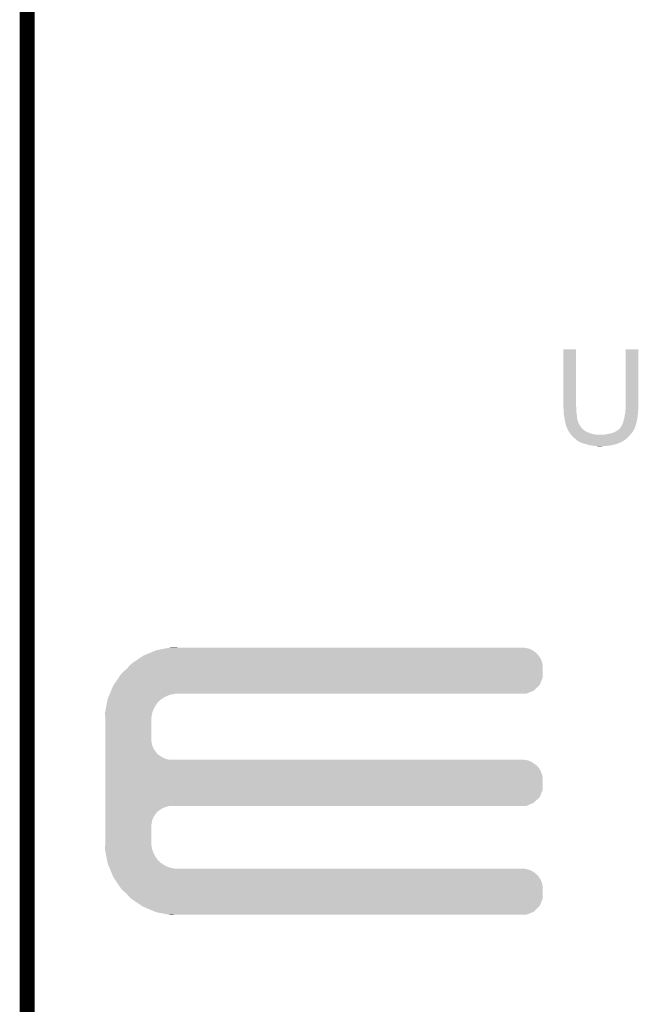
# Model space of a CAD drawing. Extents: x -1.3 to 24.2, y -3.9 to 39.2.
# Tile 16 of 21: x -1.3 to 5, y 19.2 to 29.3. Entities that reach past the tile are written whole.
import ezdxf

# ---------------------------------------------------------------- set-up
doc = ezdxf.new("R2010")
doc.units = 0
doc.layers.add('GNSS_MAX_3_CLICK_V100_GKO', color=9, linetype='CONTINUOUS')
doc.layers.add('GNSS_MAX_3_CLICK_V100_GTO', color=11, linetype='CONTINUOUS')

msp = doc.modelspace()

# ---------------------------------------------------------------- linework, layer by layer
at = {"layer": 'GNSS_MAX_3_CLICK_V100_GKO', "const_width": 0.1524}
msp.add_lwpolyline([(-1.27, -3.81), (-1.27, 36.83)], dxfattribs=at)
at = {"layer": 'GNSS_MAX_3_CLICK_V100_GTO'}
for points in [[(4.22148, 25.308558), (4.2215, 25.895278), (4.35102, 25.308558), (4.35102, 25.895278)], [(4.2215, 25.895278), (4.221502, 25.8953), (4.35102, 25.895278), (4.221502, 25.8953)], [(4.85902, 25.33142), (4.85904, 25.895278), (4.98856, 25.33142), (4.98856, 25.895278)], [(4.85904, 25.895278), (4.859042, 25.8953), (4.98856, 25.895278), (4.859042, 25.8953)], [(4.85902, 25.298398), (4.85902, 25.33142), (4.98856, 25.298398), (4.98856, 25.33142)], [(4.22148, 25.300938), (4.22148, 25.308558), (4.352926, 25.300938), (4.35102, 25.308558)], [(4.221736, 25.298398), (4.22148, 25.300938), (4.35356, 25.298398), (4.352926, 25.300938)], [(4.22402, 25.27554), (4.221736, 25.298398), (4.35356, 25.27554), (4.35356, 25.298398)], [(4.22402, 25.260298), (4.22402, 25.27554), (4.35356, 25.260298), (4.35356, 25.27554)], [(4.22402, 25.250138), (4.22402, 25.260298), (4.355254, 25.250138), (4.35356, 25.260298)], [(4.226052, 25.229822), (4.22402, 25.250138), (4.35864, 25.229822), (4.355254, 25.250138)], [(4.22656, 25.224742), (4.226052, 25.229822), (4.359032, 25.224742), (4.35864, 25.229822)], [(4.23164, 25.20442), (4.22656, 25.224742), (4.360594, 25.20442), (4.359032, 25.224742)], [(4.84886, 25.214578), (4.85394, 25.23998), (4.981954, 25.214578), (4.985342, 25.23998)], [(4.85394, 25.23998), (4.8544, 25.24506), (4.985342, 25.23998), (4.98602, 25.24506)], [(4.8544, 25.24506), (4.856018, 25.262838), (4.98602, 25.24506), (4.98602, 25.262838)], [(4.856018, 25.262838), (4.85648, 25.26792), (4.98602, 25.262838), (4.986744, 25.26792)], [(4.85648, 25.26792), (4.857538, 25.28062), (4.986744, 25.26792), (4.98856, 25.28062)], [(4.857538, 25.28062), (4.85902, 25.298398), (4.98856, 25.28062), (4.98856, 25.298398)], [(4.232594, 25.196798), (4.23164, 25.20442), (4.36118, 25.196798), (4.360594, 25.20442)], [(4.23418, 25.1841), (4.232594, 25.196798), (4.36349, 25.1841), (4.36118, 25.196798)], [(4.236358, 25.168858), (4.23418, 25.1841), (4.366262, 25.168858), (4.36349, 25.1841)], [(4.238172, 25.156158), (4.236358, 25.168858), (4.37134, 25.156158), (4.366262, 25.168858)], [(4.23926, 25.148542), (4.238172, 25.156158), (4.372866, 25.148542), (4.37134, 25.156158)], [(4.240956, 25.143456), (4.23926, 25.148542), (4.373884, 25.143456), (4.372866, 25.148542)], [(4.241802, 25.140916), (4.240956, 25.143456), (4.37642, 25.140916), (4.373884, 25.143456)], [(4.244338, 25.1333), (4.241802, 25.140916), (4.378962, 25.1333), (4.37642, 25.140916)], [(4.24434, 25.133298), (4.244338, 25.1333), (4.378962, 25.133298), (4.378962, 25.1333)], [(4.246374, 25.123138), (4.24434, 25.133298), (4.38658, 25.123138), (4.378962, 25.133298)], [(4.24688, 25.1206), (4.246374, 25.123138), (4.38785, 25.1206), (4.38658, 25.123138)], [(4.8133, 25.102822), (4.82346, 25.12314), (4.957718, 25.102822), (4.963522, 25.12314)], [(4.82346, 25.12314), (4.826508, 25.13076), (4.963522, 25.12314), (4.9657, 25.13076)], [(4.826508, 25.13076), (4.82854, 25.13584), (4.9657, 25.13076), (4.967054, 25.13584)], [(4.82854, 25.13584), (4.83616, 25.153624), (4.967054, 25.13584), (4.971796, 25.153624)], [(4.83616, 25.153624), (4.838336, 25.168858), (4.971796, 25.153624), (4.97586, 25.168858)], [(4.838336, 25.168858), (4.838702, 25.171404), (4.97586, 25.168858), (4.976198, 25.171404)], [(4.838702, 25.171404), (4.84632, 25.191722), (4.976198, 25.171404), (4.978908, 25.191722)], [(4.84632, 25.191722), (4.84886, 25.214578), (4.978908, 25.191722), (4.981954, 25.214578)], [(4.249422, 25.11044), (4.24688, 25.1206), (4.39293, 25.11044), (4.38785, 25.1206)], [(4.250268, 25.1079), (4.249422, 25.11044), (4.3942, 25.1079), (4.39293, 25.11044)], [(4.25196, 25.10282), (4.250268, 25.1079), (4.398264, 25.10282), (4.3942, 25.1079)], [(4.257036, 25.095206), (4.25196, 25.10282), (4.404356, 25.095206), (4.398264, 25.10282)], [(4.257038, 25.0952), (4.257036, 25.095206), (4.40436, 25.0952), (4.404356, 25.095206)], [(4.25704, 25.090126), (4.257038, 25.0952), (4.408588, 25.090126), (4.40436, 25.0952)], [(4.259574, 25.087586), (4.25704, 25.090126), (4.410706, 25.087586), (4.408588, 25.090126)], [(4.25958, 25.085044), (4.259574, 25.087586), (4.412824, 25.085044), (4.410706, 25.087586)], [(4.262124, 25.079958), (4.25958, 25.085044), (4.41706, 25.079958), (4.412824, 25.085044)], [(4.269742, 25.06472), (4.262124, 25.079958), (4.434842, 25.06472), (4.41706, 25.079958)], [(4.27482, 25.054562), (4.269742, 25.06472), (4.451094, 25.054562), (4.434842, 25.06472)], [(4.276672, 25.052018), (4.27482, 25.054562), (4.455162, 25.052018), (4.451094, 25.054562)], [(4.278516, 25.04948), (4.276672, 25.052018), (4.4577, 25.04948), (4.455162, 25.052018)], [(4.282212, 25.044398), (4.278516, 25.04948), (4.465322, 25.044398), (4.4577, 25.04948)], [(4.28406, 25.041858), (4.282212, 25.044398), (4.47802, 25.041858), (4.465322, 25.044398)], [(4.287752, 25.03678), (4.28406, 25.041858), (4.49326, 25.03678), (4.47802, 25.041858)], [(4.293294, 25.02916), (4.287752, 25.03678), (4.513582, 25.02916), (4.49326, 25.03678)], [(4.29514, 25.02662), (4.293294, 25.02916), (4.526282, 25.02662), (4.513582, 25.02916)], [(4.297116, 25.02408), (4.29514, 25.02662), (4.53898, 25.02408), (4.526282, 25.02662)], [(4.301068, 25.019), (4.297116, 25.02408), (4.566922, 25.019), (4.53898, 25.02408)], [(4.64312, 25.02154), (4.65836, 25.02408), (4.907562, 25.02154), (4.90982, 25.02408)], [(4.65836, 25.02408), (4.6736, 25.02662), (4.90982, 25.02408), (4.912042, 25.02662)], [(4.6736, 25.02662), (4.70916, 25.034242), (4.912042, 25.02662), (4.918712, 25.034242)], [(4.70916, 25.034242), (4.739634, 25.044398), (4.918712, 25.034242), (4.9276, 25.044398)], [(4.739634, 25.044398), (4.739642, 25.0444), (4.9276, 25.044398), (4.9276, 25.0444)], [(4.739642, 25.0444), (4.77266, 25.06218), (4.9276, 25.0444), (4.93871, 25.06218)], [(4.77266, 25.06218), (4.776896, 25.064722), (4.93871, 25.06218), (4.9403, 25.064722)], [(4.776896, 25.064722), (4.785362, 25.069802), (4.9403, 25.064722), (4.94284, 25.069802)], [(4.785362, 25.069802), (4.795524, 25.07996), (4.94284, 25.069802), (4.94792, 25.07996)], [(4.795524, 25.07996), (4.798066, 25.0825), (4.94792, 25.07996), (4.948766, 25.0825)], [(4.798066, 25.0825), (4.8006, 25.082522), (4.948766, 25.0825), (4.948774, 25.082522)], [(4.8006, 25.082522), (4.800602, 25.085044), (4.948774, 25.082522), (4.949614, 25.085044)], [(4.800602, 25.085044), (4.801868, 25.087576), (4.949614, 25.085044), (4.95046, 25.087576)], [(4.801868, 25.087576), (4.803142, 25.09012), (4.95046, 25.087576), (4.953, 25.09012)], [(4.803142, 25.09012), (4.805674, 25.092654), (4.953, 25.09012), (4.955534, 25.092654)], [(4.805674, 25.092654), (4.808218, 25.095198), (4.955534, 25.092654), (4.95554, 25.095198)], [(4.808218, 25.095198), (4.80822, 25.0952), (4.95554, 25.095198), (4.95554, 25.0952)], [(4.80822, 25.0952), (4.8133, 25.102822), (4.95554, 25.0952), (4.957718, 25.102822)], [(4.312918, 25.003762), (4.301068, 25.019), (4.891758, 25.003762), (4.905304, 25.019)], [(4.315778, 25.00122), (4.312918, 25.003762), (4.8895, 25.00122), (4.891758, 25.003762)], [(4.33578, 24.98344), (4.315778, 25.00122), (4.87172, 24.98344), (4.8895, 25.00122)], [(4.34467, 24.97582), (4.33578, 24.98344), (4.8641, 24.97582), (4.87172, 24.98344)], [(4.35356, 24.9682), (4.34467, 24.97582), (4.852668, 24.9682), (4.8641, 24.97582)], [(4.368802, 24.9555), (4.35356, 24.9682), (4.833618, 24.9555), (4.852668, 24.9682)], [(4.373886, 24.952958), (4.368802, 24.9555), (4.82854, 24.952958), (4.833618, 24.9555)], [(4.378956, 24.950422), (4.373886, 24.952958), (4.825998, 24.950422), (4.82854, 24.952958)], [(4.37896, 24.95042), (4.378956, 24.950422), (4.825996, 24.95042), (4.825998, 24.950422)], [(4.381494, 24.947886), (4.37896, 24.95042), (4.818398, 24.947886), (4.825996, 24.95042)], [(4.384036, 24.94788), (4.381494, 24.947886), (4.81838, 24.94788), (4.818398, 24.947886)], [(4.384042, 24.947878), (4.384036, 24.94788), (4.818376, 24.947878), (4.81838, 24.94788)], [(4.395044, 24.9428), (4.384042, 24.947878), (4.81076, 24.9428), (4.818376, 24.947878)], [(4.406052, 24.93772), (4.395044, 24.9428), (4.798058, 24.93772), (4.81076, 24.9428)], [(4.411556, 24.93518), (4.406052, 24.93772), (4.787898, 24.93518), (4.798058, 24.93772)], [(4.417058, 24.93264), (4.411556, 24.93518), (4.782818, 24.93264), (4.787898, 24.93518)], [(4.436108, 24.92756), (4.417058, 24.93264), (4.772658, 24.92756), (4.782818, 24.93264)], [(4.455158, 24.92248), (4.436108, 24.92756), (4.75742, 24.92248), (4.772658, 24.92756)], [(4.474208, 24.9174), (4.455158, 24.92248), (4.739638, 24.9174), (4.75742, 24.92248)], [(4.630422, 25.019), (4.64312, 25.02154), (4.905304, 25.019), (4.907562, 25.02154)], [(4.483734, 24.91486), (4.474208, 24.9174), (4.72186, 24.91486), (4.739638, 24.9174)], [(4.493258, 24.91232), (4.483734, 24.91486), (4.711698, 24.91232), (4.72186, 24.91486)], [(4.51104, 24.90978), (4.493258, 24.91232), (4.701538, 24.90978), (4.711698, 24.91232)], [(4.52882, 24.90724), (4.51104, 24.90978), (4.68122, 24.90724), (4.701538, 24.90978)], [(4.544058, 24.9047), (4.52882, 24.90724), (4.65836, 24.9047), (4.68122, 24.90724)], [(4.571998, 24.90216), (4.559298, 24.9047), (4.60756, 24.90216), (4.65836, 24.9047)], [(0.004382, 22.791418), (0.053342, 22.81174), (3.934462, 22.791418), (3.905108, 22.81174)], [(0.053342, 22.81174), (0.066262, 22.814278), (3.905108, 22.81174), (3.901442, 22.814278)], [(0.066262, 22.814278), (0.143848, 22.829518), (3.901442, 22.814278), (3.863342, 22.829518)], [(0.143848, 22.829518), (0.18265, 22.83714), (3.863342, 22.829518), (3.822702, 22.83714)], [(0.18265, 22.83714), (0.19547, 22.839658), (0.269262, 22.83714), (0.26924, 22.839658)], [(0.19547, 22.839658), (0.195582, 22.83968), (0.26924, 22.839658), (0.195582, 22.83968)], [(-0.17734, 22.689818), (-0.12192, 22.72792), (4.00304, 22.689818), (3.9878, 22.72792)], [(-0.12192, 22.72792), (-0.08128, 22.75586), (3.9878, 22.72792), (3.968458, 22.75586)], [(-0.08128, 22.75586), (-0.069042, 22.76094), (3.968458, 22.75586), (3.96494, 22.76094)], [(-0.069042, 22.76094), (0.004382, 22.791418), (3.96494, 22.76094), (3.934462, 22.791418)], [(-0.307338, 22.5679), (-0.254, 22.6187), (4.010658, 22.5679), (4.010658, 22.6187)], [(-0.254, 22.6187), (-0.224974, 22.649178), (4.010658, 22.6187), (4.01066, 22.649178)], [(-0.224974, 22.649178), (-0.203198, 22.67204), (4.01066, 22.649178), (4.006374, 22.67204)], [(-0.203198, 22.67204), (-0.17734, 22.689818), (4.006374, 22.67204), (4.00304, 22.689818)], [(-0.381702, 22.45868), (-0.329824, 22.534876), (3.980176, 22.45868), (4.010658, 22.534876)], [(-0.329824, 22.534876), (-0.307338, 22.5679), (4.010658, 22.534876), (4.010658, 22.5679)], [(-0.409706, 22.39772), (-0.388618, 22.448522), (3.919216, 22.39772), (3.970018, 22.448522)], [(-0.388618, 22.448522), (-0.381702, 22.45868), (3.970018, 22.448522), (3.980176, 22.45868)], [(-0.44949, 22.2885), (-0.445996, 22.30628), (0.078738, 22.2885), (0.099058, 22.30628)], [(-0.445996, 22.30628), (-0.444498, 22.313902), (0.099058, 22.30628), (0.110838, 22.313902)], [(-0.444498, 22.313902), (-0.436066, 22.334218), (0.110838, 22.313902), (0.14224, 22.334218)], [(-0.436066, 22.334218), (-0.427632, 22.354538), (0.14224, 22.334218), (0.190498, 22.354538)], [(-0.427632, 22.354538), (-0.423414, 22.3647), (0.190498, 22.354538), (0.24384, 22.3647)], [(-0.423414, 22.3647), (-0.422358, 22.36724), (0.24384, 22.3647), (0.26924, 22.36724)], [(-0.422358, 22.36724), (-0.409706, 22.39772), (3.843016, 22.36724), (3.919216, 22.39772)], [(-0.471444, 22.176738), (-0.461964, 22.225), (0.0127, 22.176738), (0.03302, 22.225)], [(-0.461964, 22.225), (-0.453482, 22.268178), (0.03302, 22.225), (0.06096, 22.268178)], [(-0.453482, 22.268178), (-0.44949, 22.2885), (0.06096, 22.268178), (0.078738, 22.2885)], [(-0.47244, 22.171662), (-0.471444, 22.176738), (0.011684, 22.171662), (0.0127, 22.176738)], [(-0.470862, 22.125938), (-0.47244, 22.171662), (0.00254, 22.125938), (0.011684, 22.171662)], [(-0.4699, 22.098), (-0.470862, 22.125938), (0.00254, 22.098), (0.00254, 22.125938)], [(-0.4699, 21.879558), (-0.4699, 22.098), (0.00254, 21.879558), (0.00254, 22.098)], [(-0.4699, 21.838918), (-0.4699, 21.879558), (0.010162, 21.838918), (0.00254, 21.879558)], [(-0.4699, 21.800818), (-0.4699, 21.838918), (0.025402, 21.800818), (0.010162, 21.838918)], [(-0.4699, 21.76526), (-0.4699, 21.800818), (0.0508, 21.76526), (0.025402, 21.800818)], [(-0.4699, 21.750018), (-0.4699, 21.76526), (0.063502, 21.750018), (0.0508, 21.76526)], [(-0.4699, 21.73732), (-0.4699, 21.750018), (0.078742, 21.73732), (0.063502, 21.750018)], [(-0.4699, 21.71446), (-0.4699, 21.73732), (0.114302, 21.71446), (0.078742, 21.73732)], [(-0.4699, 21.69668), (-0.4699, 21.71446), (0.152402, 21.69668), (0.114302, 21.71446)], [(-0.4699, 21.68906), (-0.4699, 21.69668), (0.190502, 21.68906), (0.152402, 21.69668)], [(-0.4699, 21.681438), (-0.4699, 21.68906), (3.863342, 21.681438), (3.822702, 21.68906)], [(-0.4699, 21.663658), (-0.4699, 21.681438), (3.901442, 21.663658), (3.863342, 21.681438)], [(-0.4699, 21.6408), (-0.4699, 21.663658), (3.93446, 21.6408), (3.901442, 21.663658)], [(-0.4699, 21.628102), (-0.4699, 21.6408), (3.949698, 21.628102), (3.93446, 21.6408)], [(-0.4699, 21.612858), (-0.4699, 21.628102), (3.96494, 21.612858), (3.949698, 21.628102)], [(-0.4699, 21.5773), (-0.4699, 21.612858), (3.9878, 21.5773), (3.96494, 21.612858)], [(-0.4699, 21.539198), (-0.4699, 21.5773), (4.00304, 21.539198), (3.9878, 21.5773)], [(-0.4699, 21.498558), (-0.4699, 21.539198), (4.01066, 21.498558), (4.00304, 21.539198)], [(-0.4699, 21.384256), (-0.4699, 21.498558), (4.010658, 21.384256), (4.01066, 21.498558)], [(-0.4699, 21.30806), (-0.4699, 21.384256), (3.980178, 21.30806), (4.010658, 21.384256)], [(-0.4699, 21.249638), (-0.4699, 21.30806), (3.919216, 21.249638), (3.980178, 21.30806)], [(-0.4699, 21.21662), (-0.4699, 21.249638), (3.843016, 21.21662), (3.919216, 21.249638)], [(-0.4699, 21.206458), (-0.4699, 21.21662), (0.152398, 21.206458), (0.190496, 21.21662)], [(-0.4699, 21.191218), (-0.4699, 21.206458), (0.1143, 21.191218), (0.152398, 21.206458)], [(-0.4699, 21.16836), (-0.4699, 21.191218), (0.07874, 21.16836), (0.1143, 21.191218)], [(-0.4699, 21.155658), (-0.4699, 21.16836), (0.063498, 21.155658), (0.07874, 21.16836)], [(-0.4699, 21.14042), (-0.4699, 21.155658), (0.0508, 21.14042), (0.063498, 21.155658)], [(-0.4699, 21.10486), (-0.4699, 21.14042), (0.0254, 21.10486), (0.0508, 21.14042)], [(-0.4699, 21.066758), (-0.4699, 21.10486), (0.01016, 21.066758), (0.0254, 21.10486)], [(-0.4699, 21.026118), (-0.4699, 21.066758), (0.00254, 21.026118), (0.01016, 21.066758)], [(-0.4699, 20.8407), (-0.4699, 21.026118), (0.00254, 20.8407), (0.00254, 21.026118)], [(-0.47244, 20.767042), (-0.470776, 20.815298), (0.011734, 20.767042), (0.00254, 20.815298)], [(-0.470776, 20.815298), (-0.4699, 20.8407), (0.00254, 20.815298), (0.00254, 20.8407)], [(-0.47144, 20.761958), (-0.47244, 20.767042), (0.012702, 20.761958), (0.011734, 20.767042)], [(-0.461962, 20.7137), (-0.47144, 20.761958), (0.033022, 20.7137), (0.012702, 20.761958)], [(-0.453478, 20.670518), (-0.461962, 20.7137), (0.06096, 20.670518), (0.033022, 20.7137)], [(-0.449488, 20.650198), (-0.453478, 20.670518), (0.07874, 20.650198), (0.06096, 20.670518)], [(-0.445996, 20.63242), (-0.449488, 20.650198), (0.099062, 20.63242), (0.07874, 20.650198)], [(-0.4445, 20.624802), (-0.445996, 20.63242), (0.110836, 20.624802), (0.099062, 20.63242)], [(-0.436064, 20.60448), (-0.4445, 20.624802), (0.14224, 20.60448), (0.110836, 20.624802)], [(-0.427628, 20.58416), (-0.436064, 20.60448), (0.190502, 20.58416), (0.14224, 20.60448)], [(-0.423412, 20.574), (-0.427628, 20.58416), (0.243842, 20.574), (0.190502, 20.58416)], [(-0.419194, 20.563838), (-0.423412, 20.574), (3.863342, 20.563838), (3.822702, 20.574)], [(-0.412868, 20.548598), (-0.419194, 20.563838), (3.901442, 20.548598), (3.863342, 20.563838)], [(-0.403378, 20.525738), (-0.412868, 20.548598), (3.934462, 20.525738), (3.901442, 20.548598)], [(-0.397054, 20.5105), (-0.403378, 20.525738), (3.9497, 20.5105), (3.934462, 20.525738)], [(-0.39178, 20.497796), (-0.397054, 20.5105), (3.96494, 20.497796), (3.9497, 20.5105)], [(-0.38862, 20.49018), (-0.39178, 20.497796), (3.969838, 20.49018), (3.96494, 20.497796)], [(-0.369992, 20.46224), (-0.38862, 20.49018), (3.9878, 20.46224), (3.969838, 20.49018)], [(-0.344592, 20.424138), (-0.369992, 20.46224), (4.00304, 20.424138), (3.9878, 20.46224)], [(-0.317498, 20.383498), (-0.344592, 20.424138), (4.01066, 20.383498), (4.00304, 20.424138)], [(-0.30734, 20.36826), (-0.317498, 20.383498), (4.010658, 20.36826), (4.01066, 20.383498)], [(-0.254, 20.31746), (-0.30734, 20.36826), (4.010658, 20.31746), (4.010658, 20.36826)], [(-0.208034, 20.269196), (-0.254, 20.31746), (4.010658, 20.269196), (4.010658, 20.31746)], [(-0.203202, 20.264122), (-0.208034, 20.269196), (4.008628, 20.264122), (4.010658, 20.269196)], [(-0.096518, 20.193), (-0.203202, 20.264122), (3.980176, 20.193), (4.008628, 20.264122)], [(-0.081282, 20.182842), (-0.096518, 20.193), (3.970018, 20.182842), (3.980176, 20.193)], [(0.041106, 20.13204), (-0.081282, 20.182842), (3.919216, 20.13204), (3.970018, 20.182842)], [(0.053338, 20.126962), (0.041106, 20.13204), (3.90652, 20.126962), (3.919216, 20.13204)], [(0.18265, 20.10156), (0.053338, 20.126962), (3.843016, 20.10156), (3.90652, 20.126962)], [(0.195578, 20.09902), (0.18265, 20.10156), (0.195578, 20.09902), (0.26924, 20.10156)]]:
    msp.add_solid(points, dxfattribs=at)

doc.saveas('drawing.dxf')
